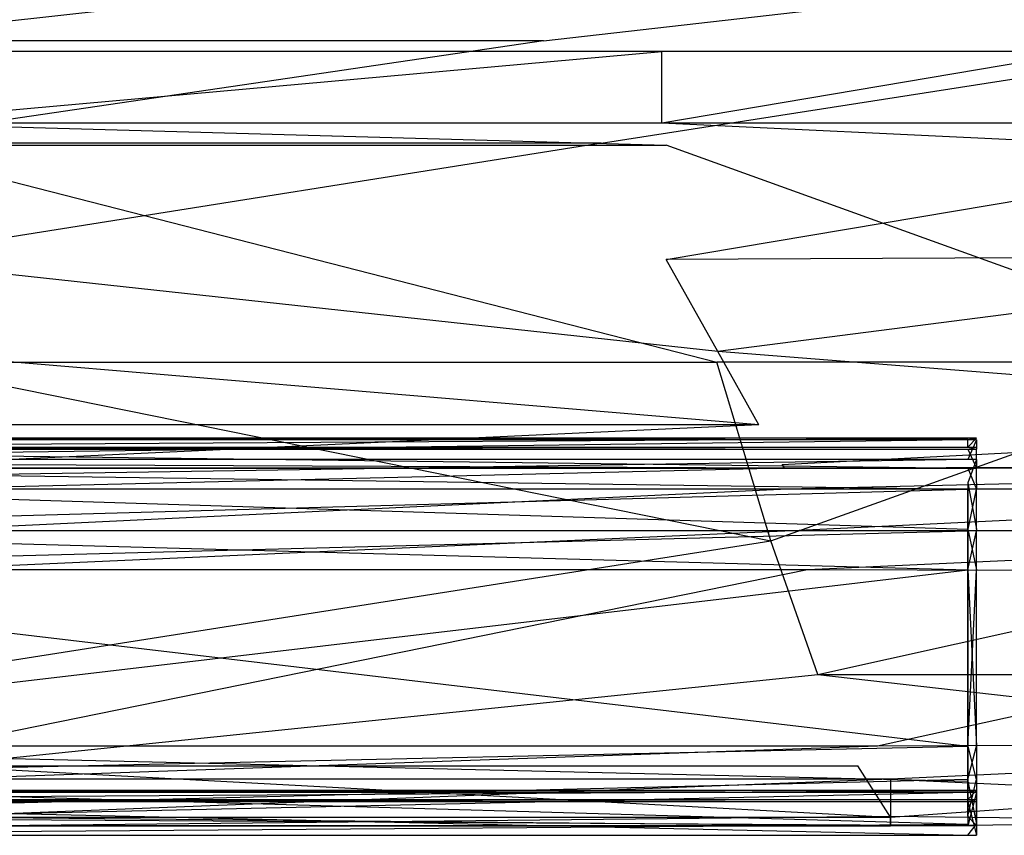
# Model space of a CAD drawing. Extents: x 0 to 0.449, y -0.345 to 0.
# Tile 11 of 26: x 0.272 to 0.358, y -0.345 to -0.273. Entities that reach past the tile are written whole.
import ezdxf

# ---------------------------------------------------------------- set-up
doc = ezdxf.new("R2010")
doc.units = 0
doc.layers.add('L0_RANDSCHONER_N_691201__0___RE', color=7, linetype='CONTINUOUS')
doc.layers.add('L4_BECKEN_N_691201__0___REPLACE', color=7, linetype='CONTINUOUS')

msp = doc.modelspace()

# ---------------------------------------------------------------- linework, layer by layer
at = {"layer": 'L0_RANDSCHONER_N_691201__0___RE', "color": 251}
for points, invisible_edges in [([(0.355011, -0.309869, 0.164693), (0.224384, -0.310662, 0.16459), (0.224384, -0.309869, 0.164693), (0.355011, -0.309869, 0.164693)], 13), ([(0.224384, -0.310662, 0.16459), (0.355011, -0.309869, 0.164693), (0.355011, -0.310662, 0.16459), (0.224384, -0.310662, 0.16459)], 14), ([(0.224384, -0.310026, 0.165829), (0.355011, -0.309869, 0.164693), (0.224384, -0.309869, 0.164693), (0.224384, -0.310026, 0.165829)], 13), ([(0.355011, -0.309869, 0.164693), (0.224384, -0.310026, 0.165829), (0.355011, -0.310026, 0.165829), (0.355011, -0.309869, 0.164693)], 14), ([(0.224384, -0.31172, 0.17807), (0.355011, -0.310026, 0.165829), (0.224384, -0.310026, 0.165829), (0.224384, -0.31172, 0.17807)], 13), ([(0.355011, -0.310026, 0.165829), (0.224384, -0.31172, 0.17807), (0.355011, -0.31172, 0.17807), (0.355011, -0.310026, 0.165829)], 14), ([(0.355011, -0.310818, 0.165715), (0.224384, -0.310662, 0.16459), (0.355011, -0.310662, 0.16459), (0.355011, -0.310818, 0.165715)], 13), ([(0.224384, -0.310662, 0.16459), (0.355011, -0.310818, 0.165715), (0.224384, -0.310818, 0.165715), (0.224384, -0.310662, 0.16459)], 14), ([(0.355764, -0.309869, 0.164693), (0.355011, -0.310662, 0.16459), (0.355011, -0.309869, 0.164693), (0.355764, -0.309869, 0.164693)], 13), ([(0.355011, -0.310662, 0.16459), (0.355764, -0.309869, 0.164693), (0.355764, -0.310662, 0.16459), (0.355011, -0.310662, 0.16459)], 14), ([(0.355011, -0.310026, 0.165829), (0.355764, -0.309869, 0.164693), (0.355011, -0.309869, 0.164693), (0.355011, -0.310026, 0.165829)], 13), ([(0.355764, -0.309869, 0.164693), (0.355011, -0.310026, 0.165829), (0.355764, -0.310026, 0.165829), (0.355764, -0.309869, 0.164693)], 14), ([(0.355011, -0.31172, 0.17807), (0.355764, -0.310026, 0.165829), (0.355011, -0.310026, 0.165829), (0.355011, -0.31172, 0.17807)], 13), ([(0.355764, -0.310026, 0.165829), (0.355011, -0.31172, 0.17807), (0.355764, -0.31172, 0.17807), (0.355764, -0.310026, 0.165829)], 14), ([(0.355764, -0.310818, 0.165715), (0.355011, -0.310662, 0.16459), (0.355764, -0.310662, 0.16459), (0.355764, -0.310818, 0.165715)], 13), ([(0.355011, -0.310662, 0.16459), (0.355764, -0.310818, 0.165715), (0.355011, -0.310818, 0.165715), (0.355011, -0.310662, 0.16459)], 14), ([(0.355764, -0.310026, 0.165829), (0.355764, -0.310662, 0.16459), (0.355764, -0.309869, 0.164693), (0.355764, -0.310026, 0.165829)], 14), ([(0.355764, -0.310662, 0.16459), (0.355764, -0.310026, 0.165829), (0.355764, -0.310818, 0.165715), (0.355764, -0.310662, 0.16459)], 13), ([(0.355764, -0.31172, 0.17807), (0.355764, -0.310818, 0.165715), (0.355764, -0.310026, 0.165829), (0.355764, -0.31172, 0.17807)], 14), ([(0.355011, -0.312495, 0.177826), (0.224384, -0.310818, 0.165715), (0.355011, -0.310818, 0.165715), (0.355011, -0.312495, 0.177826)], 13), ([(0.224384, -0.310818, 0.165715), (0.355011, -0.312495, 0.177826), (0.224384, -0.312495, 0.177826), (0.224384, -0.310818, 0.165715)], 14), ([(0.355764, -0.312495, 0.177826), (0.355011, -0.310818, 0.165715), (0.355764, -0.310818, 0.165715), (0.355764, -0.312495, 0.177826)], 13), ([(0.355011, -0.310818, 0.165715), (0.355764, -0.312495, 0.177826), (0.355011, -0.312495, 0.177826), (0.355011, -0.310818, 0.165715)], 14), ([(0.355764, -0.310818, 0.165715), (0.355764, -0.31172, 0.17807), (0.355764, -0.312495, 0.177826), (0.355764, -0.310818, 0.165715)], 13), ([(0.224384, -0.313765, 0.181975), (0.355011, -0.31172, 0.17807), (0.224384, -0.31172, 0.17807), (0.224384, -0.313765, 0.181975)], 13), ([(0.355011, -0.31172, 0.17807), (0.224384, -0.313765, 0.181975), (0.355011, -0.313765, 0.181975), (0.355011, -0.31172, 0.17807)], 14), ([(0.355011, -0.313765, 0.181975), (0.355764, -0.31172, 0.17807), (0.355011, -0.31172, 0.17807), (0.355011, -0.313765, 0.181975)], 13), ([(0.355764, -0.31172, 0.17807), (0.355011, -0.313765, 0.181975), (0.355764, -0.313765, 0.181975), (0.355764, -0.31172, 0.17807)], 14), ([(0.355764, -0.313765, 0.181975), (0.355764, -0.312495, 0.177826), (0.355764, -0.31172, 0.17807), (0.355764, -0.313765, 0.181975)], 14), ([(0.355011, -0.314337, 0.181343), (0.224384, -0.312495, 0.177826), (0.355011, -0.312495, 0.177826), (0.355011, -0.314337, 0.181343)], 13), ([(0.224384, -0.312495, 0.177826), (0.355011, -0.314337, 0.181343), (0.224384, -0.314337, 0.181343), (0.224384, -0.312495, 0.177826)], 14), ([(0.355764, -0.314337, 0.181343), (0.355011, -0.312495, 0.177826), (0.355764, -0.312495, 0.177826), (0.355764, -0.314337, 0.181343)], 13), ([(0.355011, -0.312495, 0.177826), (0.355764, -0.314337, 0.181343), (0.355011, -0.314337, 0.181343), (0.355011, -0.312495, 0.177826)], 14), ([(0.355764, -0.312495, 0.177826), (0.355764, -0.313765, 0.181975), (0.355764, -0.314337, 0.181343), (0.355764, -0.312495, 0.177826)], 13), ([(0.355011, -0.317807, 0.183599), (0.224384, -0.313765, 0.181975), (0.224384, -0.317807, 0.183599), (0.355011, -0.317807, 0.183599)], 13), ([(0.224384, -0.313765, 0.181975), (0.355011, -0.317807, 0.183599), (0.355011, -0.313765, 0.181975), (0.224384, -0.313765, 0.181975)], 14), ([(0.355764, -0.317807, 0.183599), (0.355011, -0.313765, 0.181975), (0.355011, -0.317807, 0.183599), (0.355764, -0.317807, 0.183599)], 13), ([(0.355011, -0.313765, 0.181975), (0.355764, -0.317807, 0.183599), (0.355764, -0.313765, 0.181975), (0.355011, -0.313765, 0.181975)], 14), ([(0.355764, -0.317807, 0.183599), (0.355764, -0.314337, 0.181343), (0.355764, -0.313765, 0.181975), (0.355764, -0.317807, 0.183599)], 14), ([(0.355011, -0.314337, 0.181343), (0.224384, -0.317961, 0.182799), (0.224384, -0.314337, 0.181343), (0.355011, -0.314337, 0.181343)], 13), ([(0.224384, -0.317961, 0.182799), (0.355011, -0.314337, 0.181343), (0.355011, -0.317961, 0.182799), (0.224384, -0.317961, 0.182799)], 14), ([(0.355764, -0.314337, 0.181343), (0.355011, -0.317961, 0.182799), (0.355011, -0.314337, 0.181343), (0.355764, -0.314337, 0.181343)], 13), ([(0.355011, -0.317961, 0.182799), (0.355764, -0.314337, 0.181343), (0.355764, -0.317961, 0.182799), (0.355011, -0.317961, 0.182799)], 14), ([(0.355764, -0.314337, 0.181343), (0.355764, -0.317807, 0.183599), (0.355764, -0.317961, 0.182799), (0.355764, -0.314337, 0.181343)], 13), ([(0.355011, -0.321371, 0.183599), (0.224384, -0.317807, 0.183599), (0.224384, -0.321371, 0.183599), (0.355011, -0.321371, 0.183599)], 13), ([(0.224384, -0.317807, 0.183599), (0.355011, -0.321371, 0.183599), (0.355011, -0.317807, 0.183599), (0.224384, -0.317807, 0.183599)], 14), ([(0.355011, -0.317961, 0.182799), (0.224384, -0.321371, 0.182799), (0.224384, -0.317961, 0.182799), (0.355011, -0.317961, 0.182799)], 13), ([(0.224384, -0.321371, 0.182799), (0.355011, -0.317961, 0.182799), (0.355011, -0.321371, 0.182799), (0.224384, -0.321371, 0.182799)], 14), ([(0.355764, -0.321371, 0.183599), (0.355011, -0.317807, 0.183599), (0.355011, -0.321371, 0.183599), (0.355764, -0.321371, 0.183599)], 13), ([(0.355011, -0.317807, 0.183599), (0.355764, -0.321371, 0.183599), (0.355764, -0.317807, 0.183599), (0.355011, -0.317807, 0.183599)], 14), ([(0.355764, -0.317961, 0.182799), (0.355011, -0.321371, 0.182799), (0.355011, -0.317961, 0.182799), (0.355764, -0.317961, 0.182799)], 13), ([(0.355011, -0.321371, 0.182799), (0.355764, -0.317961, 0.182799), (0.355764, -0.321371, 0.182799), (0.355011, -0.321371, 0.182799)], 14), ([(0.355764, -0.321371, 0.183599), (0.355764, -0.317961, 0.182799), (0.355764, -0.317807, 0.183599), (0.355764, -0.321371, 0.183599)], 14), ([(0.355764, -0.317961, 0.182799), (0.355764, -0.321371, 0.183599), (0.355764, -0.321371, 0.182799), (0.355764, -0.317961, 0.182799)], 13), ([(0.355011, -0.336776, 0.183599), (0.224384, -0.321371, 0.183599), (0.224384, -0.336776, 0.183599), (0.355011, -0.336776, 0.183599)], 13), ([(0.224384, -0.321371, 0.183599), (0.355011, -0.336776, 0.183599), (0.355011, -0.321371, 0.183599), (0.224384, -0.321371, 0.183599)], 14), ([(0.355011, -0.321371, 0.182799), (0.224384, -0.336776, 0.182799), (0.224384, -0.321371, 0.182799), (0.355011, -0.321371, 0.182799)], 13), ([(0.224384, -0.336776, 0.182799), (0.355011, -0.321371, 0.182799), (0.355011, -0.336776, 0.182799), (0.224384, -0.336776, 0.182799)], 14), ([(0.355764, -0.321371, 0.182799), (0.355011, -0.336776, 0.182799), (0.355011, -0.321371, 0.182799), (0.355764, -0.321371, 0.182799)], 13), ([(0.355011, -0.336776, 0.182799), (0.355764, -0.321371, 0.182799), (0.355764, -0.336776, 0.182799), (0.355011, -0.336776, 0.182799)], 14), ([(0.355764, -0.336776, 0.183599), (0.355011, -0.321371, 0.183599), (0.355011, -0.336776, 0.183599), (0.355764, -0.336776, 0.183599)], 13), ([(0.355011, -0.321371, 0.183599), (0.355764, -0.336776, 0.183599), (0.355764, -0.321371, 0.183599), (0.355011, -0.321371, 0.183599)], 14), ([(0.355764, -0.321371, 0.182799), (0.355764, -0.336776, 0.183599), (0.355764, -0.336776, 0.182799), (0.355764, -0.321371, 0.182799)], 13), ([(0.355764, -0.336776, 0.183599), (0.355764, -0.321371, 0.182799), (0.355764, -0.321371, 0.183599), (0.355764, -0.336776, 0.183599)], 14), ([(0.355011, -0.339836, 0.183599), (0.224384, -0.336776, 0.183599), (0.224384, -0.339836, 0.183599), (0.355011, -0.339836, 0.183599)], 13), ([(0.224384, -0.336776, 0.183599), (0.355011, -0.339836, 0.183599), (0.355011, -0.336776, 0.183599), (0.224384, -0.336776, 0.183599)], 14), ([(0.355011, -0.336776, 0.182799), (0.224384, -0.339666, 0.182799), (0.224384, -0.336776, 0.182799), (0.355011, -0.336776, 0.182799)], 13), ([(0.224384, -0.339666, 0.182799), (0.355011, -0.336776, 0.182799), (0.355011, -0.339666, 0.182799), (0.224384, -0.339666, 0.182799)], 14), ([(0.355764, -0.336776, 0.182799), (0.355011, -0.339666, 0.182799), (0.355011, -0.336776, 0.182799), (0.355764, -0.336776, 0.182799)], 13), ([(0.355011, -0.339666, 0.182799), (0.355764, -0.336776, 0.182799), (0.355764, -0.339666, 0.182799), (0.355011, -0.339666, 0.182799)], 14), ([(0.355764, -0.339836, 0.183599), (0.355011, -0.336776, 0.183599), (0.355011, -0.339836, 0.183599), (0.355764, -0.339836, 0.183599)], 13), ([(0.355011, -0.336776, 0.183599), (0.355764, -0.339836, 0.183599), (0.355764, -0.336776, 0.183599), (0.355011, -0.336776, 0.183599)], 14), ([(0.355764, -0.339666, 0.182799), (0.355764, -0.336776, 0.183599), (0.355764, -0.339836, 0.183599), (0.355764, -0.339666, 0.182799)], 13), ([(0.355764, -0.336776, 0.183599), (0.355764, -0.339666, 0.182799), (0.355764, -0.336776, 0.182799), (0.355764, -0.336776, 0.183599)], 14), ([(0.355011, -0.339666, 0.182799), (0.224384, -0.342914, 0.181354), (0.224384, -0.339666, 0.182799), (0.355011, -0.339666, 0.182799)], 13), ([(0.224384, -0.342914, 0.181354), (0.355011, -0.339666, 0.182799), (0.355011, -0.342914, 0.181354), (0.224384, -0.342914, 0.181354)], 14), ([(0.355011, -0.343599, 0.181926), (0.224384, -0.339836, 0.183599), (0.224384, -0.343599, 0.181926), (0.355011, -0.343599, 0.181926)], 13), ([(0.224384, -0.339836, 0.183599), (0.355011, -0.343599, 0.181926), (0.355011, -0.339836, 0.183599), (0.224384, -0.339836, 0.183599)], 14), ([(0.355764, -0.339666, 0.182799), (0.355011, -0.342914, 0.181354), (0.355011, -0.339666, 0.182799), (0.355764, -0.339666, 0.182799)], 13), ([(0.355011, -0.342914, 0.181354), (0.355764, -0.339666, 0.182799), (0.355764, -0.342914, 0.181354), (0.355011, -0.342914, 0.181354)], 14), ([(0.355764, -0.343599, 0.181926), (0.355011, -0.339836, 0.183599), (0.355011, -0.343599, 0.181926), (0.355764, -0.343599, 0.181926)], 13), ([(0.355011, -0.339836, 0.183599), (0.355764, -0.343599, 0.181926), (0.355764, -0.339836, 0.183599), (0.355011, -0.339836, 0.183599)], 14), ([(0.355764, -0.339836, 0.183599), (0.355764, -0.342914, 0.181354), (0.355764, -0.339666, 0.182799), (0.355764, -0.339836, 0.183599)], 14), ([(0.355764, -0.342914, 0.181354), (0.355764, -0.339836, 0.183599), (0.355764, -0.343599, 0.181926), (0.355764, -0.342914, 0.181354)], 13), ([(0.355011, -0.340668, 0.158881), (0.224384, -0.341457, 0.158745), (0.224384, -0.340668, 0.158881), (0.355011, -0.340668, 0.158881)], 13), ([(0.224384, -0.341457, 0.158745), (0.355011, -0.340668, 0.158881), (0.355011, -0.341457, 0.158745), (0.224384, -0.341457, 0.158745)], 14), ([(0.224384, -0.340827, 0.159833), (0.355011, -0.340668, 0.158881), (0.224384, -0.340668, 0.158881), (0.224384, -0.340827, 0.159833)], 13), ([(0.355011, -0.340668, 0.158881), (0.224384, -0.340827, 0.159833), (0.355011, -0.340827, 0.159833), (0.355011, -0.340668, 0.158881)], 14), ([(0.355764, -0.340668, 0.158881), (0.355011, -0.341457, 0.158745), (0.355011, -0.340668, 0.158881), (0.355764, -0.340668, 0.158881)], 13), ([(0.355011, -0.341457, 0.158745), (0.355764, -0.340668, 0.158881), (0.355764, -0.341457, 0.158745), (0.355011, -0.341457, 0.158745)], 14), ([(0.355011, -0.340827, 0.159833), (0.355764, -0.340668, 0.158881), (0.355011, -0.340668, 0.158881), (0.355011, -0.340827, 0.159833)], 13), ([(0.355764, -0.340668, 0.158881), (0.355011, -0.340827, 0.159833), (0.355764, -0.340827, 0.159833), (0.355764, -0.340668, 0.158881)], 14), ([(0.355764, -0.340827, 0.159833), (0.355764, -0.341457, 0.158745), (0.355764, -0.340668, 0.158881), (0.355764, -0.340827, 0.159833)], 14), ([(0.224384, -0.343761, 0.177867), (0.355011, -0.340827, 0.159833), (0.224384, -0.340827, 0.159833), (0.224384, -0.343761, 0.177867)], 13), ([(0.355011, -0.340827, 0.159833), (0.224384, -0.343761, 0.177867), (0.355011, -0.343761, 0.177867), (0.355011, -0.340827, 0.159833)], 14), ([(0.355011, -0.341617, 0.159709), (0.224384, -0.341457, 0.158745), (0.355011, -0.341457, 0.158745), (0.355011, -0.341617, 0.159709)], 13), ([(0.224384, -0.341457, 0.158745), (0.355011, -0.341617, 0.159709), (0.224384, -0.341617, 0.159709), (0.224384, -0.341457, 0.158745)], 14), ([(0.355011, -0.344578, 0.177894), (0.224384, -0.341617, 0.159709), (0.355011, -0.341617, 0.159709), (0.355011, -0.344578, 0.177894)], 13), ([(0.224384, -0.341617, 0.159709), (0.355011, -0.344578, 0.177894), (0.224384, -0.344578, 0.177894), (0.224384, -0.341617, 0.159709)], 14), ([(0.355011, -0.343761, 0.177867), (0.355764, -0.340827, 0.159833), (0.355011, -0.340827, 0.159833), (0.355011, -0.343761, 0.177867)], 13), ([(0.355764, -0.340827, 0.159833), (0.355011, -0.343761, 0.177867), (0.355764, -0.343761, 0.177867), (0.355764, -0.340827, 0.159833)], 14), ([(0.355764, -0.341617, 0.159709), (0.355011, -0.341457, 0.158745), (0.355764, -0.341457, 0.158745), (0.355764, -0.341617, 0.159709)], 13), ([(0.355011, -0.341457, 0.158745), (0.355764, -0.341617, 0.159709), (0.355011, -0.341617, 0.159709), (0.355011, -0.341457, 0.158745)], 14), ([(0.355764, -0.344578, 0.177894), (0.355011, -0.341617, 0.159709), (0.355764, -0.341617, 0.159709), (0.355764, -0.344578, 0.177894)], 13), ([(0.355011, -0.341617, 0.159709), (0.355764, -0.344578, 0.177894), (0.355011, -0.344578, 0.177894), (0.355011, -0.341617, 0.159709)], 14), ([(0.355764, -0.343761, 0.177867), (0.355764, -0.341617, 0.159709), (0.355764, -0.340827, 0.159833), (0.355764, -0.343761, 0.177867)], 14), ([(0.355764, -0.341457, 0.158745), (0.355764, -0.340827, 0.159833), (0.355764, -0.341617, 0.159709), (0.355764, -0.341457, 0.158745)], 13), ([(0.355764, -0.341617, 0.159709), (0.355764, -0.343761, 0.177867), (0.355764, -0.344578, 0.177894), (0.355764, -0.341617, 0.159709)], 13), ([(0.224384, -0.342914, 0.181354), (0.355011, -0.343761, 0.177867), (0.224384, -0.343761, 0.177867), (0.224384, -0.342914, 0.181354)], 13), ([(0.355011, -0.343761, 0.177867), (0.224384, -0.342914, 0.181354), (0.355011, -0.342914, 0.181354), (0.355011, -0.343761, 0.177867)], 14), ([(0.355011, -0.342914, 0.181354), (0.355764, -0.343761, 0.177867), (0.355011, -0.343761, 0.177867), (0.355011, -0.342914, 0.181354)], 13), ([(0.355764, -0.343761, 0.177867), (0.355011, -0.342914, 0.181354), (0.355764, -0.342914, 0.181354), (0.355764, -0.343761, 0.177867)], 14), ([(0.355764, -0.343599, 0.181926), (0.355764, -0.343761, 0.177867), (0.355764, -0.342914, 0.181354), (0.355764, -0.343599, 0.181926)], 14), ([(0.355011, -0.343599, 0.181926), (0.224384, -0.344578, 0.177894), (0.355011, -0.344578, 0.177894), (0.355011, -0.343599, 0.181926)], 13), ([(0.224384, -0.344578, 0.177894), (0.355011, -0.343599, 0.181926), (0.224384, -0.343599, 0.181926), (0.224384, -0.344578, 0.177894)], 14), ([(0.355764, -0.343599, 0.181926), (0.355011, -0.344578, 0.177894), (0.355764, -0.344578, 0.177894), (0.355764, -0.343599, 0.181926)], 13), ([(0.355011, -0.344578, 0.177894), (0.355764, -0.343599, 0.181926), (0.355011, -0.343599, 0.181926), (0.355011, -0.344578, 0.177894)], 14), ([(0.355764, -0.343761, 0.177867), (0.355764, -0.343599, 0.181926), (0.355764, -0.344578, 0.177894), (0.355764, -0.343761, 0.177867)], 13)]:
    msp.add_3dface(points, dxfattribs=dict(at, invisible_edges=invisible_edges))
at = {"layer": 'L4_BECKEN_N_691201__0___REPLACE', "color": 8}
for points, invisible_edges in [([(0.378423, -0.272246), (0.365232, -0.276064), (0.224384, -0.137288), (0.378423, -0.272246)], 14), ([(0.365232, -0.276064), (0.328278, -0.276064), (0.224384, -0.137288), (0.365232, -0.276064)], 14), ([(0.328278, -0.276064), (0.258964, -0.276064), (0.224384, -0.137288), (0.328278, -0.276064)], 14), ([(0.255525, -0.275142, 0.02255), (0.314262, -0.268653, 0.01088), (0.255525, -0.268653, 0.01088), (0.255525, -0.275142, 0.02255)], 13), ([(0.314262, -0.268653, 0.01088), (0.255525, -0.275142, 0.02255), (0.317919, -0.275142, 0.02255), (0.314262, -0.268653, 0.01088)], 14), ([(0.317919, -0.275142, 0.02255), (0.374231, -0.268653, 0.01088), (0.314262, -0.268653, 0.01088), (0.317919, -0.275142, 0.02255)], 14), ([(0.380307, -0.275142, 0.022636), (0.374231, -0.268653, 0.01088), (0.317919, -0.275142, 0.02255), (0.380307, -0.275142, 0.022636)], 14), ([(0.257167, -0.284089, 0.045944), (0.317919, -0.275142, 0.02255), (0.255525, -0.275142, 0.02255), (0.257167, -0.284089, 0.045944)], 13), ([(0.317919, -0.275142, 0.02255), (0.257167, -0.284089, 0.045944), (0.32295, -0.284089, 0.045944), (0.317919, -0.275142, 0.02255)], 14), ([(0.32295, -0.284089, 0.045944), (0.380307, -0.275142, 0.022636), (0.317919, -0.275142, 0.02255), (0.32295, -0.284089, 0.045944)], 14), ([(0.388742, -0.284153, 0.046731), (0.380307, -0.275142, 0.022636), (0.32295, -0.284089, 0.045944), (0.388742, -0.284153, 0.046731)], 14), ([(0.328278, -0.276064), (0.258964, -0.2823), (0.258964, -0.276064), (0.328278, -0.276064)], 13), ([(0.258964, -0.2823), (0.328278, -0.276064), (0.328278, -0.2823), (0.258964, -0.2823)], 14), ([(0.365232, -0.276064), (0.328278, -0.2823), (0.328278, -0.276064), (0.365232, -0.276064)], 13), ([(0.328278, -0.2823), (0.365232, -0.276064), (0.366128, -0.2823), (0.328278, -0.2823)], 14), ([(0.32864, -0.284261, 0.00327), (0.258964, -0.2823), (0.328278, -0.2823), (0.32864, -0.284261, 0.00327)], 13), ([(0.258964, -0.2823), (0.32864, -0.284261, 0.00327), (0.259085, -0.284261, 0.00327), (0.258964, -0.2823)], 14), ([(0.367372, -0.284163, 0.003106), (0.328278, -0.2823), (0.366128, -0.2823), (0.367372, -0.284163, 0.003106)], 13), ([(0.328278, -0.2823), (0.367372, -0.284163, 0.003106), (0.32864, -0.284261, 0.00327), (0.328278, -0.2823)], 14), ([(0.259089, -0.294236, 0.080036), (0.32295, -0.284089, 0.045944), (0.257167, -0.284089, 0.045944), (0.259089, -0.294236, 0.080036)], 13), ([(0.333072, -0.30321, 0.036419), (0.259085, -0.284261, 0.00327), (0.32864, -0.284261, 0.00327), (0.333072, -0.30321, 0.036419)], 13), ([(0.259085, -0.284261, 0.00327), (0.333072, -0.30321, 0.036419), (0.260563, -0.30321, 0.03642), (0.259085, -0.284261, 0.00327)], 14), ([(0.32295, -0.284089, 0.045944), (0.259089, -0.294236, 0.080036), (0.328646, -0.294236, 0.080036), (0.32295, -0.284089, 0.045944)], 14), ([(0.328646, -0.294236, 0.080036), (0.388742, -0.284153, 0.046731), (0.32295, -0.284089, 0.045944), (0.328646, -0.294236, 0.080036)], 14), ([(0.381315, -0.303248, 0.036433), (0.32864, -0.284261, 0.00327), (0.367372, -0.284163, 0.003106), (0.381315, -0.303248, 0.036433)], 14), ([(0.381315, -0.303248, 0.036433), (0.333072, -0.30321, 0.036419), (0.32864, -0.284261, 0.00327), (0.381315, -0.303248, 0.036433)], 14), ([(0.397931, -0.293961, 0.080118), (0.388742, -0.284153, 0.046731), (0.328646, -0.294236, 0.080036), (0.397931, -0.293961, 0.080118)], 14), ([(0.259089, -0.294236, 0.080036), (0.333159, -0.302294, 0.113777), (0.328646, -0.294236, 0.080036), (0.259089, -0.294236, 0.080036)], 13), ([(0.333159, -0.302294, 0.113777), (0.259089, -0.294236, 0.080036), (0.260595, -0.302294, 0.113777), (0.333159, -0.302294, 0.113777)], 14), ([(0.333159, -0.302294, 0.113777), (0.397931, -0.293961, 0.080118), (0.328646, -0.294236, 0.080036), (0.333159, -0.302294, 0.113777)], 13), ([(0.397931, -0.293961, 0.080118), (0.333159, -0.302294, 0.113777), (0.405425, -0.301948, 0.113685), (0.397931, -0.293961, 0.080118)], 14), ([(0.41155, -0.308457, 0.148433), (0.405425, -0.301948, 0.113685), (0.333159, -0.302294, 0.113777), (0.41155, -0.308457, 0.148433)], 14), ([(0.260595, -0.302294, 0.113777), (0.336741, -0.308694, 0.148358), (0.333159, -0.302294, 0.113777), (0.260595, -0.302294, 0.113777)], 13), ([(0.336741, -0.308694, 0.148358), (0.260595, -0.302294, 0.113777), (0.261787, -0.308694, 0.148358), (0.336741, -0.308694, 0.148358)], 14), ([(0.41155, -0.308457, 0.148433), (0.333159, -0.302294, 0.113777), (0.336741, -0.308694, 0.148358), (0.41155, -0.308457, 0.148433)], 14), ([(0.337797, -0.318834, 0.072671), (0.260563, -0.30321, 0.03642), (0.333072, -0.30321, 0.036419), (0.337797, -0.318834, 0.072671)], 13), ([(0.260563, -0.30321, 0.03642), (0.337797, -0.318834, 0.072671), (0.262136, -0.318834, 0.072671), (0.260563, -0.30321, 0.03642)], 14), ([(0.381315, -0.303248, 0.036433), (0.337797, -0.318834, 0.072671), (0.333072, -0.30321, 0.036419), (0.381315, -0.303248, 0.036433)], 13), ([(0.337797, -0.318834, 0.072671), (0.381315, -0.303248, 0.036433), (0.39424, -0.318874, 0.072704), (0.337797, -0.318834, 0.072671)], 14), ([(0.262532, -0.312156, 0.175197), (0.336741, -0.308694, 0.148358), (0.261787, -0.308694, 0.148358), (0.262532, -0.312156, 0.175197)], 13), ([(0.336741, -0.308694, 0.148358), (0.262532, -0.312156, 0.175197), (0.338781, -0.312156, 0.175197), (0.336741, -0.308694, 0.148358)], 14), ([(0.338781, -0.312156, 0.175197), (0.41155, -0.308457, 0.148433), (0.336741, -0.308694, 0.148358), (0.338781, -0.312156, 0.175197)], 14), ([(0.415086, -0.312137, 0.175214), (0.41155, -0.308457, 0.148433), (0.338781, -0.312156, 0.175197), (0.415086, -0.312137, 0.175214)], 14), ([(0.262532, -0.312156, 0.175197), (0.338981, -0.312495, 0.177826), (0.338781, -0.312156, 0.175197), (0.262532, -0.312156, 0.175197)], 13), ([(0.338981, -0.312495, 0.177826), (0.262532, -0.312156, 0.175197), (0.262532, -0.312495, 0.177826), (0.338981, -0.312495, 0.177826)], 14), ([(0.338981, -0.312495, 0.177826), (0.415086, -0.312137, 0.175214), (0.338781, -0.312156, 0.175197), (0.338981, -0.312495, 0.177826)], 14), ([(0.415431, -0.312495, 0.177826), (0.415086, -0.312137, 0.175214), (0.338981, -0.312495, 0.177826), (0.415431, -0.312495, 0.177826)], 14), ([(0.262619, -0.314337, 0.181343), (0.338981, -0.312495, 0.177826), (0.262532, -0.312495, 0.177826), (0.262619, -0.314337, 0.181343)], 13), ([(0.338981, -0.312495, 0.177826), (0.262619, -0.314337, 0.181343), (0.339242, -0.314337, 0.181343), (0.338981, -0.312495, 0.177826)], 14), ([(0.339242, -0.314337, 0.181343), (0.415431, -0.312495, 0.177826), (0.338981, -0.312495, 0.177826), (0.339242, -0.314337, 0.181343)], 13), ([(0.415431, -0.312495, 0.177826), (0.339242, -0.314337, 0.181343), (0.415866, -0.314337, 0.181343), (0.415431, -0.312495, 0.177826)], 14), ([(0.262753, -0.317961, 0.182799), (0.339242, -0.314337, 0.181343), (0.262619, -0.314337, 0.181343), (0.262753, -0.317961, 0.182799)], 13), ([(0.339242, -0.314337, 0.181343), (0.262753, -0.317961, 0.182799), (0.339644, -0.317961, 0.182799), (0.339242, -0.314337, 0.181343)], 14), ([(0.339644, -0.317961, 0.182799), (0.415866, -0.314337, 0.181343), (0.339242, -0.314337, 0.181343), (0.339644, -0.317961, 0.182799)], 13), ([(0.415866, -0.314337, 0.181343), (0.339644, -0.317961, 0.182799), (0.416536, -0.317961, 0.182799), (0.415866, -0.314337, 0.181343)], 14), ([(0.263233, -0.321371, 0.182799), (0.339644, -0.317961, 0.182799), (0.262753, -0.317961, 0.182799), (0.263233, -0.321371, 0.182799)], 13), ([(0.339644, -0.317961, 0.182799), (0.263233, -0.321371, 0.182799), (0.340996, -0.321371, 0.182799), (0.339644, -0.317961, 0.182799)], 14), ([(0.340996, -0.321371, 0.182799), (0.416536, -0.317961, 0.182799), (0.339644, -0.317961, 0.182799), (0.340996, -0.321371, 0.182799)], 13), ([(0.416536, -0.317961, 0.182799), (0.340996, -0.321371, 0.182799), (0.416586, -0.321629, 0.182799), (0.416536, -0.317961, 0.182799)], 14), ([(0.337797, -0.318834, 0.072671), (0.263506, -0.330528, 0.109381), (0.262136, -0.318834, 0.072671), (0.337797, -0.318834, 0.072671)], 13), ([(0.263506, -0.330528, 0.109381), (0.337797, -0.318834, 0.072671), (0.341905, -0.330527, 0.109381), (0.263506, -0.330528, 0.109381)], 14), ([(0.341905, -0.330527, 0.109381), (0.337797, -0.318834, 0.072671), (0.39424, -0.318874, 0.072704), (0.341905, -0.330527, 0.109381)], 14), ([(0.341905, -0.330527, 0.109381), (0.39424, -0.318874, 0.072704), (0.404665, -0.330499, 0.109374), (0.341905, -0.330527, 0.109381)], 14), ([(0.265214, -0.336775, 0.182799), (0.340996, -0.321371, 0.182799), (0.263233, -0.321371, 0.182799), (0.265214, -0.336775, 0.182799)], 13), ([(0.340996, -0.321371, 0.182799), (0.265214, -0.336775, 0.182799), (0.347105, -0.336776, 0.182799), (0.340996, -0.321371, 0.182799)], 14), ([(0.347105, -0.336776, 0.182799), (0.416586, -0.321629, 0.182799), (0.340996, -0.321371, 0.182799), (0.347105, -0.336776, 0.182799)], 13), ([(0.416586, -0.321629, 0.182799), (0.347105, -0.336776, 0.182799), (0.416794, -0.336557, 0.182799), (0.416586, -0.321629, 0.182799)], 14), ([(0.341905, -0.330527, 0.109381), (0.26467, -0.338507, 0.14581), (0.263506, -0.330528, 0.109381), (0.341905, -0.330527, 0.109381)], 13), ([(0.26467, -0.338507, 0.14581), (0.341905, -0.330527, 0.109381), (0.345394, -0.338507, 0.14581), (0.26467, -0.338507, 0.14581)], 14), ([(0.412626, -0.338512, 0.145938), (0.341905, -0.330527, 0.109381), (0.404665, -0.330499, 0.109374), (0.412626, -0.338512, 0.145938)], 13), ([(0.341905, -0.330527, 0.109381), (0.412626, -0.338512, 0.145938), (0.345394, -0.338507, 0.14581), (0.341905, -0.330527, 0.109381)], 14), ([(0.265622, -0.339666, 0.182799), (0.347105, -0.336776, 0.182799), (0.265214, -0.336775, 0.182799), (0.265622, -0.339666, 0.182799)], 13), ([(0.347105, -0.336776, 0.182799), (0.265622, -0.339666, 0.182799), (0.348251, -0.339666, 0.182799), (0.347105, -0.336776, 0.182799)], 14), ([(0.348251, -0.339666, 0.182799), (0.416794, -0.336557, 0.182799), (0.347105, -0.336776, 0.182799), (0.348251, -0.339666, 0.182799)], 13), ([(0.416794, -0.336557, 0.182799), (0.348251, -0.339666, 0.182799), (0.416837, -0.339666, 0.182799), (0.416794, -0.336557, 0.182799)], 14), ([(0.348252, -0.342985, 0.173371), (0.26467, -0.338507, 0.14581), (0.345394, -0.338507, 0.14581), (0.348252, -0.342985, 0.173371)], 13), ([(0.26467, -0.338507, 0.14581), (0.348252, -0.342985, 0.173371), (0.265622, -0.342985, 0.173371), (0.26467, -0.338507, 0.14581)], 14), ([(0.412626, -0.338512, 0.145938), (0.348252, -0.342985, 0.173371), (0.345394, -0.338507, 0.14581), (0.412626, -0.338512, 0.145938)], 13), ([(0.348252, -0.342985, 0.173371), (0.412626, -0.338512, 0.145938), (0.416275, -0.342992, 0.173412), (0.348252, -0.342985, 0.173371)], 14), ([(0.265622, -0.342914, 0.181354), (0.348251, -0.339666, 0.182799), (0.265622, -0.339666, 0.182799), (0.265622, -0.342914, 0.181354)], 13), ([(0.348251, -0.339666, 0.182799), (0.265622, -0.342914, 0.181354), (0.348251, -0.342914, 0.181354), (0.348251, -0.339666, 0.182799)], 14), ([(0.41696, -0.342911, 0.18136), (0.348251, -0.339666, 0.182799), (0.348251, -0.342914, 0.181354), (0.41696, -0.342911, 0.18136)], 13), ([(0.348251, -0.339666, 0.182799), (0.41696, -0.342911, 0.18136), (0.416837, -0.339666, 0.182799), (0.348251, -0.339666, 0.182799)], 14), ([(0.348251, -0.342914, 0.181354), (0.265622, -0.343761, 0.177867), (0.348251, -0.343761, 0.177867), (0.348251, -0.342914, 0.181354)], 13), ([(0.265622, -0.343761, 0.177867), (0.348251, -0.342914, 0.181354), (0.265622, -0.342914, 0.181354), (0.265622, -0.343761, 0.177867)], 14), ([(0.348251, -0.343761, 0.177867), (0.265622, -0.342985, 0.173371), (0.348252, -0.342985, 0.173371), (0.348251, -0.343761, 0.177867)], 13), ([(0.265622, -0.342985, 0.173371), (0.348251, -0.343761, 0.177867), (0.265622, -0.343761, 0.177867), (0.265622, -0.342985, 0.173371)], 14), ([(0.348251, -0.342914, 0.181354), (0.416761, -0.343764, 0.177884), (0.41696, -0.342911, 0.18136), (0.348251, -0.342914, 0.181354)], 14), ([(0.416761, -0.343764, 0.177884), (0.348251, -0.342914, 0.181354), (0.348251, -0.343761, 0.177867), (0.416761, -0.343764, 0.177884)], 13), ([(0.416275, -0.342992, 0.173412), (0.348251, -0.343761, 0.177867), (0.348252, -0.342985, 0.173371), (0.416275, -0.342992, 0.173412)], 13), ([(0.348251, -0.343761, 0.177867), (0.416275, -0.342992, 0.173412), (0.416761, -0.343764, 0.177884), (0.348251, -0.343761, 0.177867)], 14)]:
    msp.add_3dface(points, dxfattribs=dict(at, invisible_edges=invisible_edges))

doc.saveas('drawing.dxf')
